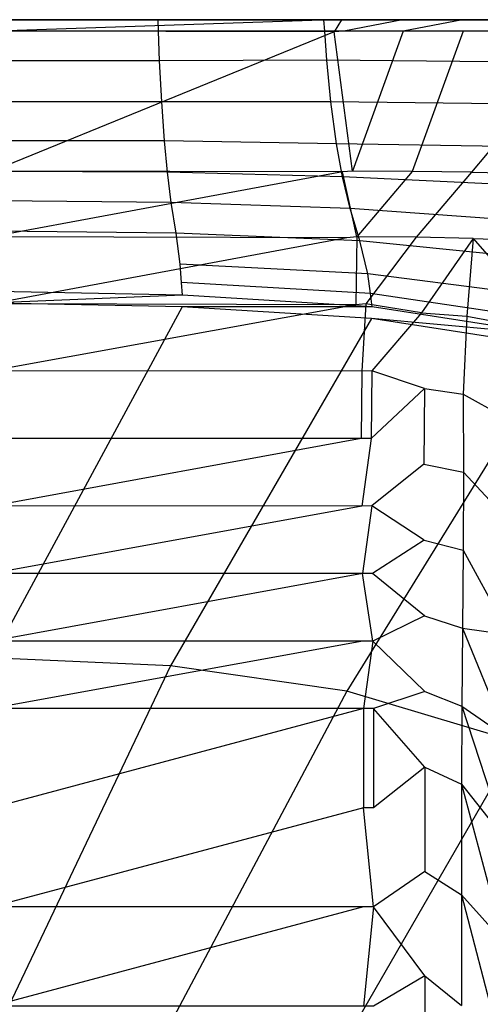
# Model space of a CAD drawing. Extents: x 0 to 0.36, y -0.55 to 0.
# Tile 18 of 21: x 0.184 to 0.243, y -0.128 to 0. Entities that reach past the tile are written whole.
import ezdxf

# ---------------------------------------------------------------- set-up
doc = ezdxf.new("R2010")
doc.units = 0
doc.layers.add('L0_VB__OMNIA_CLASSIC_768210_0__', color=7, linetype='CONTINUOUS')

msp = doc.modelspace()

# ---------------------------------------------------------------- linework, layer by layer
at = {"layer": 'L0_VB__OMNIA_CLASSIC_768210_0__', "color": 8, "invisible_edges": 14}
for points in [[(0.256065, -0.000001, 0.032866), (0.22334, 0, 0.001568), (0.18, -0.000001, 0.001568), (0.256065, -0.000001, 0.032866)], [(0.22334, 0, 0.001568), (0.224028, 0, 0.000211), (0.18, -0.000001, 0.000211), (0.22334, 0, 0.001568)], [(0.224028, 0, 0.000211), (0.18, -0.001497, 0.00021), (0.18, -0.000001, 0.000211), (0.224028, 0, 0.000211)], [(0.18, -0.000001, 0.001568), (0.22334, 0, 0.001568), (0.18, -0.000001, 0.000211), (0.18, -0.000001, 0.001568)], [(0.22435, -0.001575, 0.00021), (0.18, -0.001497, 0.00021), (0.224028, 0, 0.000211), (0.22435, -0.001575, 0.00021)], [(0.256065, -0.000001, 0.032866), (0.239916, -0.000001, 0.009307), (0.22334, 0, 0.001568), (0.256065, -0.000001, 0.032866)], [(0.232553, -0.000001, 0.003695), (0.224654, 0, 0.001568), (0.22334, 0, 0.001568), (0.232553, -0.000001, 0.003695)], [(0.239916, -0.000001, 0.009307), (0.232553, -0.000001, 0.003695), (0.22334, 0, 0.001568), (0.239916, -0.000001, 0.009307)], [(0.224654, 0, 0.001568), (0.224028, 0, 0.000211), (0.22334, 0, 0.001568), (0.224654, 0, 0.001568)], [(0.224654, 0, 0.001568), (0.225342, 0, 0.000211), (0.224028, 0, 0.000211), (0.224654, 0, 0.001568)], [(0.225342, 0, 0.000211), (0.22435, -0.001575, 0.00021), (0.224028, 0, 0.000211), (0.225342, 0, 0.000211)], [(0.225648, -0.001497, 0.00021), (0.22435, -0.001575, 0.00021), (0.225342, 0, 0.000211), (0.225648, -0.001497, 0.00021)], [(0.232553, -0.000001, 0.003695), (0.225342, 0, 0.000211), (0.224654, 0, 0.001568), (0.232553, -0.000001, 0.003695)], [(0.232553, -0.000001, 0.003695), (0.233241, -0.000001, 0.002338), (0.225342, 0, 0.000211), (0.232553, -0.000001, 0.003695)], [(0.233241, -0.000001, 0.002338), (0.225648, -0.001497, 0.00021), (0.225342, 0, 0.000211), (0.233241, -0.000001, 0.002338)], [(0.042778, -0.000001, 0.19276), (0.317216, -0.000001, 0.192735), (0.049171, -0.000001, 0.164694), (0.042778, -0.000001, 0.19276)], [(0.18, -0.000001, 0.353502), (0.317216, -0.000001, 0.192735), (0.042778, -0.000001, 0.19276), (0.18, -0.000001, 0.353502)], [(0.310829, -0.000001, 0.164694), (0.302541, -0.000001, 0.137214), (0.049171, -0.000001, 0.164694), (0.310829, -0.000001, 0.164694)], [(0.049171, -0.000001, 0.164694), (0.302541, -0.000001, 0.137214), (0.057463, -0.000001, 0.137198), (0.049171, -0.000001, 0.164694)], [(0.317216, -0.000001, 0.192735), (0.310829, -0.000001, 0.164694), (0.049171, -0.000001, 0.164694), (0.317216, -0.000001, 0.192735)], [(0.302541, -0.000001, 0.137214), (0.293931, -0.000001, 0.109786), (0.057463, -0.000001, 0.137198), (0.302541, -0.000001, 0.137214)], [(0.057463, -0.000001, 0.137198), (0.293931, -0.000001, 0.109786), (0.066069, -0.000001, 0.109786), (0.057463, -0.000001, 0.137198)], [(0.066069, -0.000001, 0.109786), (0.28274, -0.000001, 0.083358), (0.077261, -0.000001, 0.083354), (0.066069, -0.000001, 0.109786)], [(0.293931, -0.000001, 0.109786), (0.28274, -0.000001, 0.083358), (0.066069, -0.000001, 0.109786), (0.293931, -0.000001, 0.109786)], [(0.28274, -0.000001, 0.083358), (0.271486, -0.000001, 0.056961), (0.077261, -0.000001, 0.083354), (0.28274, -0.000001, 0.083358)], [(0.077261, -0.000001, 0.083354), (0.271486, -0.000001, 0.056961), (0.088514, -0.000001, 0.056961), (0.077261, -0.000001, 0.083354)], [(0.271486, -0.000001, 0.056961), (0.18, -0.000001, 0.001568), (0.088514, -0.000001, 0.056961), (0.271486, -0.000001, 0.056961)], [(0.271486, -0.000001, 0.056961), (0.256065, -0.000001, 0.032866), (0.18, -0.000001, 0.001568), (0.271486, -0.000001, 0.056961)], [(0.18, -0.000001, 0.353502), (0.201443, -0.000001, 0.352362), (0.317216, -0.000001, 0.192735), (0.18, -0.000001, 0.353502)], [(0.201518, -0.000001, 0.353856), (0.201443, -0.000001, 0.352362), (0.18, -0.000001, 0.353502), (0.201518, -0.000001, 0.353856)], [(0.201567, -0.00149, 0.353853), (0.201518, -0.000001, 0.353856), (0.18, -0.00149, 0.355), (0.201567, -0.00149, 0.353853)], [(0.18, -0.000001, 0.355), (0.201518, -0.000001, 0.353856), (0.18, -0.000001, 0.353502), (0.18, -0.000001, 0.355)], [(0.201518, -0.000001, 0.353856), (0.18, -0.000001, 0.355), (0.18, -0.00149, 0.355), (0.201518, -0.000001, 0.353856)], [(0.201443, -0.000001, 0.352362), (0.222933, -0.000001, 0.351286), (0.317216, -0.000001, 0.192735), (0.201443, -0.000001, 0.352362)], [(0.201518, -0.000001, 0.353856), (0.222933, -0.000001, 0.351286), (0.201443, -0.000001, 0.352362), (0.201518, -0.000001, 0.353856)], [(0.201518, -0.000001, 0.353856), (0.223044, -0.000001, 0.352779), (0.222933, -0.000001, 0.351286), (0.201518, -0.000001, 0.353856)], [(0.223044, -0.000001, 0.352779), (0.201518, -0.000001, 0.353856), (0.201567, -0.00149, 0.353853), (0.223044, -0.000001, 0.352779)], [(0.223144, -0.00149, 0.352772), (0.223044, -0.000001, 0.352779), (0.201567, -0.00149, 0.353853), (0.223144, -0.00149, 0.352772)], [(0.222933, -0.000001, 0.351286), (0.324086, -0.000001, 0.220691), (0.317216, -0.000001, 0.192735), (0.222933, -0.000001, 0.351286)], [(0.222933, -0.000001, 0.351286), (0.244289, -0.000001, 0.349171), (0.324086, -0.000001, 0.220691), (0.222933, -0.000001, 0.351286)], [(0.223044, -0.000001, 0.352779), (0.244289, -0.000001, 0.349171), (0.222933, -0.000001, 0.351286), (0.223044, -0.000001, 0.352779)], [(0.223044, -0.000001, 0.352779), (0.244476, -0.000001, 0.350656), (0.244289, -0.000001, 0.349171), (0.223044, -0.000001, 0.352779)], [(0.244476, -0.000001, 0.350656), (0.223044, -0.000001, 0.352779), (0.223144, -0.00149, 0.352772), (0.244476, -0.000001, 0.350656)], [(0.24462, -0.00149, 0.350637), (0.244476, -0.000001, 0.350656), (0.223144, -0.00149, 0.352772), (0.24462, -0.00149, 0.350637)], [(0.233337, -0.001497, 0.002338), (0.225648, -0.001497, 0.00021), (0.233241, -0.000001, 0.002338), (0.233337, -0.001497, 0.002338)], [(0.239916, -0.000001, 0.009307), (0.241015, -0.000001, 0.008263), (0.232553, -0.000001, 0.003695), (0.239916, -0.000001, 0.009307)], [(0.241015, -0.000001, 0.008263), (0.233241, -0.000001, 0.002338), (0.232553, -0.000001, 0.003695), (0.241015, -0.000001, 0.008263)], [(0.241015, -0.000001, 0.008263), (0.233337, -0.001497, 0.002338), (0.233241, -0.000001, 0.002338), (0.241015, -0.000001, 0.008263)], [(0.241105, -0.001497, 0.008263), (0.233337, -0.001497, 0.002338), (0.241015, -0.000001, 0.008263), (0.241105, -0.001497, 0.008263)], [(0.256065, -0.000001, 0.032866), (0.2573, -0.000001, 0.03202), (0.239916, -0.000001, 0.009307), (0.256065, -0.000001, 0.032866)], [(0.2573, -0.000001, 0.03202), (0.241015, -0.000001, 0.008263), (0.239916, -0.000001, 0.009307), (0.2573, -0.000001, 0.03202)], [(0.241015, -0.000001, 0.008263), (0.2573, -0.000001, 0.03202), (0.241105, -0.001497, 0.008263), (0.241015, -0.000001, 0.008263)], [(0.2573, -0.000001, 0.03202), (0.257476, -0.001487, 0.031944), (0.241105, -0.001497, 0.008263), (0.2573, -0.000001, 0.03202)], [(0.201567, -0.00149, 0.353853), (0.18, -0.00149, 0.355), (0.18, -0.005343, 0.355), (0.201567, -0.00149, 0.353853)], [(0.201695, -0.005334, 0.353844), (0.201567, -0.00149, 0.353853), (0.18, -0.005343, 0.355), (0.201695, -0.005334, 0.353844)], [(0.22435, -0.001575, 0.00021), (0.18, -0.019672, 0.000198), (0.18, -0.001497, 0.00021), (0.22435, -0.001575, 0.00021)], [(0.225432, -0.019755, 0.000198), (0.18, -0.019672, 0.000198), (0.22435, -0.001575, 0.00021), (0.225432, -0.019755, 0.000198)], [(0.223144, -0.00149, 0.352772), (0.201567, -0.00149, 0.353853), (0.201695, -0.005334, 0.353844), (0.223144, -0.00149, 0.352772)], [(0.223399, -0.005256, 0.352754), (0.223144, -0.00149, 0.352772), (0.201695, -0.005334, 0.353844), (0.223399, -0.005256, 0.352754)], [(0.24462, -0.00149, 0.350637), (0.223144, -0.00149, 0.352772), (0.223399, -0.005256, 0.352754), (0.24462, -0.00149, 0.350637)], [(0.245004, -0.005455, 0.350587), (0.24462, -0.00149, 0.350637), (0.223399, -0.005256, 0.352754), (0.245004, -0.005455, 0.350587)], [(0.22673, -0.019672, 0.000198), (0.22435, -0.001575, 0.00021), (0.225648, -0.001497, 0.00021), (0.22673, -0.019672, 0.000198)], [(0.22673, -0.019672, 0.000198), (0.225432, -0.019755, 0.000198), (0.22435, -0.001575, 0.00021), (0.22673, -0.019672, 0.000198)], [(0.233337, -0.001497, 0.002338), (0.22673, -0.019672, 0.000198), (0.225648, -0.001497, 0.00021), (0.233337, -0.001497, 0.002338)], [(0.234498, -0.01971, 0.002338), (0.22673, -0.019672, 0.000198), (0.233337, -0.001497, 0.002338), (0.234498, -0.01971, 0.002338)], [(0.241105, -0.001497, 0.008263), (0.234498, -0.01971, 0.002338), (0.233337, -0.001497, 0.002338), (0.241105, -0.001497, 0.008263)], [(0.242216, -0.019804, 0.008263), (0.234498, -0.01971, 0.002338), (0.241105, -0.001497, 0.008263), (0.242216, -0.019804, 0.008263)], [(0.257476, -0.001487, 0.031944), (0.242216, -0.019804, 0.008263), (0.241105, -0.001497, 0.008263), (0.257476, -0.001487, 0.031944)], [(0.257476, -0.001487, 0.031944), (0.259682, -0.02012, 0.030992), (0.242216, -0.019804, 0.008263), (0.257476, -0.001487, 0.031944)], [(0.201695, -0.005334, 0.353844), (0.18, -0.005343, 0.355), (0.18, -0.010684, 0.355), (0.201695, -0.005334, 0.353844)], [(0.201985, -0.010659, 0.354024), (0.201695, -0.005334, 0.353844), (0.18, -0.010684, 0.355), (0.201985, -0.010659, 0.354024)], [(0.223399, -0.005256, 0.352754), (0.201695, -0.005334, 0.353844), (0.201985, -0.010659, 0.354024), (0.223399, -0.005256, 0.352754)], [(0.223957, -0.010665, 0.352739), (0.223399, -0.005256, 0.352754), (0.201985, -0.010659, 0.354024), (0.223957, -0.010665, 0.352739)], [(0.245004, -0.005455, 0.350587), (0.223399, -0.005256, 0.352754), (0.223957, -0.010665, 0.352739), (0.245004, -0.005455, 0.350587)], [(0.245832, -0.010934, 0.350459), (0.245004, -0.005455, 0.350587), (0.223957, -0.010665, 0.352739), (0.245832, -0.010934, 0.350459)], [(0.201985, -0.010659, 0.354024), (0.18, -0.010684, 0.355), (0.18, -0.015736, 0.354177), (0.201985, -0.010659, 0.354024)], [(0.202351, -0.01573, 0.353588), (0.201985, -0.010659, 0.354024), (0.18, -0.015736, 0.354177), (0.202351, -0.01573, 0.353588)], [(0.223957, -0.010665, 0.352739), (0.201985, -0.010659, 0.354024), (0.202351, -0.01573, 0.353588), (0.223957, -0.010665, 0.352739)], [(0.224687, -0.016095, 0.352645), (0.223957, -0.010665, 0.352739), (0.202351, -0.01573, 0.353588), (0.224687, -0.016095, 0.352645)], [(0.245832, -0.010934, 0.350459), (0.223957, -0.010665, 0.352739), (0.224687, -0.016095, 0.352645), (0.245832, -0.010934, 0.350459)], [(0.246937, -0.016493, 0.350469), (0.245832, -0.010934, 0.350459), (0.224687, -0.016095, 0.352645), (0.246937, -0.016493, 0.350469)], [(0.202351, -0.01573, 0.353588), (0.18, -0.015736, 0.354177), (0.18, -0.0197, 0.350607), (0.202351, -0.01573, 0.353588)], [(0.202728, -0.019795, 0.35013), (0.202351, -0.01573, 0.353588), (0.18, -0.0197, 0.350607), (0.202728, -0.019795, 0.35013)], [(0.224687, -0.016095, 0.352645), (0.202351, -0.01573, 0.353588), (0.202728, -0.019795, 0.35013), (0.224687, -0.016095, 0.352645)], [(0.225444, -0.020381, 0.349455), (0.224687, -0.016095, 0.352645), (0.202728, -0.019795, 0.35013), (0.225444, -0.020381, 0.349455)], [(0.246937, -0.016493, 0.350469), (0.224687, -0.016095, 0.352645), (0.225444, -0.020381, 0.349455), (0.246937, -0.016493, 0.350469)], [(0.24813, -0.021462, 0.348433), (0.246937, -0.016493, 0.350469), (0.225444, -0.020381, 0.349455), (0.24813, -0.021462, 0.348433)], [(0.225432, -0.019755, 0.000198), (0.18, -0.028183, 0.000193), (0.18, -0.019672, 0.000198), (0.225432, -0.019755, 0.000198)], [(0.202728, -0.019795, 0.35013), (0.18, -0.0197, 0.350607), (0.18, -0.023518, 0.346845), (0.202728, -0.019795, 0.35013)], [(0.226023, -0.028314, 0.000192), (0.18, -0.028183, 0.000193), (0.225432, -0.019755, 0.000198), (0.226023, -0.028314, 0.000192)], [(0.203225, -0.023714, 0.346465), (0.202728, -0.019795, 0.35013), (0.18, -0.023518, 0.346845), (0.203225, -0.023714, 0.346465)], [(0.225444, -0.020381, 0.349455), (0.202728, -0.019795, 0.35013), (0.203225, -0.023714, 0.346465), (0.225444, -0.020381, 0.349455)], [(0.226435, -0.024506, 0.345959), (0.225444, -0.020381, 0.349455), (0.203225, -0.023714, 0.346465), (0.226435, -0.024506, 0.345959)], [(0.227317, -0.028183, 0.000193), (0.225432, -0.019755, 0.000198), (0.22673, -0.019672, 0.000198), (0.227317, -0.028183, 0.000193)], [(0.227317, -0.028183, 0.000193), (0.226023, -0.028314, 0.000192), (0.225432, -0.019755, 0.000198), (0.227317, -0.028183, 0.000193)], [(0.24813, -0.021462, 0.348433), (0.225444, -0.020381, 0.349455), (0.226435, -0.024506, 0.345959), (0.24813, -0.021462, 0.348433)], [(0.234498, -0.01971, 0.002338), (0.227317, -0.028183, 0.000193), (0.22673, -0.019672, 0.000198), (0.234498, -0.01971, 0.002338)], [(0.235, -0.028243, 0.002338), (0.227317, -0.028183, 0.000193), (0.234498, -0.01971, 0.002338), (0.235, -0.028243, 0.002338)], [(0.242216, -0.019804, 0.008263), (0.235, -0.028243, 0.002338), (0.234498, -0.01971, 0.002338), (0.242216, -0.019804, 0.008263)], [(0.242401, -0.02839, 0.008263), (0.235, -0.028243, 0.002338), (0.242216, -0.019804, 0.008263), (0.242401, -0.02839, 0.008263)], [(0.242216, -0.019804, 0.008263), (0.259682, -0.02012, 0.030992), (0.242401, -0.02839, 0.008263), (0.242216, -0.019804, 0.008263)], [(0.259682, -0.02012, 0.030992), (0.258821, -0.028903, 0.03137), (0.242401, -0.02839, 0.008263), (0.259682, -0.02012, 0.030992)], [(0.249592, -0.026166, 0.345155), (0.24813, -0.021462, 0.348433), (0.226435, -0.024506, 0.345959), (0.249592, -0.026166, 0.345155)], [(0.203225, -0.023714, 0.346465), (0.18, -0.023518, 0.346845), (0.18, -0.027421, 0.343194), (0.203225, -0.023714, 0.346465)], [(0.203859, -0.027721, 0.342926), (0.203225, -0.023714, 0.346465), (0.18, -0.027421, 0.343194), (0.203859, -0.027721, 0.342926)], [(0.226435, -0.024506, 0.345959), (0.203225, -0.023714, 0.346465), (0.203859, -0.027721, 0.342926), (0.226435, -0.024506, 0.345959)], [(0.227698, -0.028721, 0.342561), (0.226435, -0.024506, 0.345959), (0.203859, -0.027721, 0.342926), (0.227698, -0.028721, 0.342561)], [(0.249592, -0.026166, 0.345155), (0.226435, -0.024506, 0.345959), (0.227698, -0.028721, 0.342561), (0.249592, -0.026166, 0.345155)], [(0.251442, -0.031056, 0.341977), (0.249592, -0.026166, 0.345155), (0.227698, -0.028721, 0.342561), (0.251442, -0.031056, 0.341977)], [(0.203859, -0.027721, 0.342926), (0.18, -0.027421, 0.343194), (0.18, -0.031339, 0.339564), (0.203859, -0.027721, 0.342926)], [(0.20439, -0.031749, 0.339422), (0.203859, -0.027721, 0.342926), (0.18, -0.031339, 0.339564), (0.20439, -0.031749, 0.339422)], [(0.227698, -0.028721, 0.342561), (0.203859, -0.027721, 0.342926), (0.20439, -0.031749, 0.339422), (0.227698, -0.028721, 0.342561)], [(0.226023, -0.028314, 0.000192), (0.18, -0.036871, 0.000187), (0.18, -0.028183, 0.000193), (0.226023, -0.028314, 0.000192)], [(0.227183, -0.037017, 0.000187), (0.18, -0.036871, 0.000187), (0.226023, -0.028314, 0.000192), (0.227183, -0.037017, 0.000187)], [(0.228752, -0.033001, 0.339225), (0.227698, -0.028721, 0.342561), (0.20439, -0.031749, 0.339422), (0.228752, -0.033001, 0.339225)], [(0.227317, -0.028183, 0.000193), (0.227183, -0.037017, 0.000187), (0.226023, -0.028314, 0.000192), (0.227317, -0.028183, 0.000193)], [(0.228475, -0.036871, 0.000187), (0.227183, -0.037017, 0.000187), (0.227317, -0.028183, 0.000193), (0.228475, -0.036871, 0.000187)], [(0.235, -0.028243, 0.002338), (0.228475, -0.036871, 0.000187), (0.227317, -0.028183, 0.000193), (0.235, -0.028243, 0.002338)], [(0.251442, -0.031056, 0.341977), (0.227698, -0.028721, 0.342561), (0.228752, -0.033001, 0.339225), (0.251442, -0.031056, 0.341977)], [(0.235721, -0.03805, 0.002338), (0.228475, -0.036871, 0.000187), (0.235, -0.028243, 0.002338), (0.235721, -0.03805, 0.002338)], [(0.242401, -0.02839, 0.008263), (0.235721, -0.03805, 0.002338), (0.235, -0.028243, 0.002338), (0.242401, -0.02839, 0.008263)], [(0.242401, -0.02839, 0.008263), (0.241597, -0.038488, 0.008263), (0.235721, -0.03805, 0.002338), (0.242401, -0.02839, 0.008263)], [(0.242401, -0.02839, 0.008263), (0.253089, -0.040628, 0.033298), (0.241597, -0.038488, 0.008263), (0.242401, -0.02839, 0.008263)], [(0.242401, -0.02839, 0.008263), (0.258821, -0.028903, 0.03137), (0.253089, -0.040628, 0.033298), (0.242401, -0.02839, 0.008263)], [(0.18, -0.031339, 0.339564), (0.18, -0.033662, 0.337222), (0.20439, -0.031749, 0.339422), (0.18, -0.031339, 0.339564)], [(0.204562, -0.034126, 0.337172), (0.20439, -0.031749, 0.339422), (0.18, -0.033662, 0.337222), (0.204562, -0.034126, 0.337172)], [(0.228752, -0.033001, 0.339225), (0.20439, -0.031749, 0.339422), (0.204562, -0.034126, 0.337172), (0.228752, -0.033001, 0.339225)], [(0.252952, -0.036086, 0.338918), (0.251442, -0.031056, 0.341977), (0.228752, -0.033001, 0.339225), (0.252952, -0.036086, 0.338918)], [(0.22909, -0.035544, 0.33708), (0.228752, -0.033001, 0.339225), (0.204562, -0.034126, 0.337172), (0.22909, -0.035544, 0.33708)], [(0.252952, -0.036086, 0.338918), (0.228752, -0.033001, 0.339225), (0.22909, -0.035544, 0.33708), (0.252952, -0.036086, 0.338918)], [(0.18, -0.033662, 0.337222), (0.18, -0.035257, 0.335615), (0.204562, -0.034126, 0.337172), (0.18, -0.033662, 0.337222)], [(0.204681, -0.035772, 0.335615), (0.204562, -0.034126, 0.337172), (0.18, -0.035257, 0.335615), (0.204681, -0.035772, 0.335615)], [(0.22909, -0.035544, 0.33708), (0.204562, -0.034126, 0.337172), (0.204681, -0.035772, 0.335615), (0.22909, -0.035544, 0.33708)], [(0.204681, -0.035772, 0.335615), (0.18, -0.035257, 0.335615), (0.18, -0.036777, 0.335615), (0.204681, -0.035772, 0.335615)], [(0.204681, -0.035772, 0.335615), (0.18, -0.036777, 0.335615), (0.204631, -0.037291, 0.335615), (0.204681, -0.035772, 0.335615)], [(0.229322, -0.037281, 0.335615), (0.204681, -0.035772, 0.335615), (0.204631, -0.037291, 0.335615), (0.229322, -0.037281, 0.335615)], [(0.229322, -0.037281, 0.335615), (0.22909, -0.035544, 0.33708), (0.204681, -0.035772, 0.335615), (0.229322, -0.037281, 0.335615)], [(0.253428, -0.039147, 0.336881), (0.22909, -0.035544, 0.33708), (0.229322, -0.037281, 0.335615), (0.253428, -0.039147, 0.336881)], [(0.253428, -0.039147, 0.336881), (0.252952, -0.036086, 0.338918), (0.22909, -0.035544, 0.33708), (0.253428, -0.039147, 0.336881)], [(0.204631, -0.037291, 0.335615), (0.18, -0.036777, 0.335615), (0.18, -0.082832, 0.335615), (0.204631, -0.037291, 0.335615)], [(0.227183, -0.037017, 0.000187), (0.18, -0.045583, 0.000181), (0.18, -0.036871, 0.000187), (0.227183, -0.037017, 0.000187)], [(0.227979, -0.045637, 0.000181), (0.18, -0.045583, 0.000181), (0.227183, -0.037017, 0.000187), (0.227979, -0.045637, 0.000181)], [(0.228475, -0.036871, 0.000187), (0.227979, -0.045637, 0.000181), (0.227183, -0.037017, 0.000187), (0.228475, -0.036871, 0.000187)], [(0.22928, -0.045583, 0.000181), (0.227979, -0.045637, 0.000181), (0.228475, -0.036871, 0.000187), (0.22928, -0.045583, 0.000181)], [(0.235721, -0.03805, 0.002338), (0.22928, -0.045583, 0.000181), (0.228475, -0.036871, 0.000187), (0.235721, -0.03805, 0.002338)], [(0.204631, -0.037291, 0.335615), (0.18, -0.082832, 0.335615), (0.203111, -0.08387, 0.335615), (0.204631, -0.037291, 0.335615)], [(0.229221, -0.038797, 0.335615), (0.204631, -0.037291, 0.335615), (0.203111, -0.08387, 0.335615), (0.229221, -0.038797, 0.335615)], [(0.229322, -0.037281, 0.335615), (0.204631, -0.037291, 0.335615), (0.229221, -0.038797, 0.335615), (0.229322, -0.037281, 0.335615)], [(0.253724, -0.04105, 0.335615), (0.229322, -0.037281, 0.335615), (0.229221, -0.038797, 0.335615), (0.253724, -0.04105, 0.335615)], [(0.236117, -0.047869, 0.002338), (0.22928, -0.045583, 0.000181), (0.235721, -0.03805, 0.002338), (0.236117, -0.047869, 0.002338)], [(0.253724, -0.04105, 0.335615), (0.253428, -0.039147, 0.336881), (0.229322, -0.037281, 0.335615), (0.253724, -0.04105, 0.335615)], [(0.235721, -0.03805, 0.002338), (0.241597, -0.038488, 0.008263), (0.236117, -0.047869, 0.002338), (0.235721, -0.03805, 0.002338)], [(0.229221, -0.038797, 0.335615), (0.203111, -0.08387, 0.335615), (0.226016, -0.087144, 0.335615), (0.229221, -0.038797, 0.335615)], [(0.253565, -0.042557, 0.335615), (0.229221, -0.038797, 0.335615), (0.226016, -0.087144, 0.335615), (0.253565, -0.042557, 0.335615)], [(0.253724, -0.04105, 0.335615), (0.229221, -0.038797, 0.335615), (0.253565, -0.042557, 0.335615), (0.253724, -0.04105, 0.335615)], [(0.241597, -0.038488, 0.008263), (0.241119, -0.048599, 0.008263), (0.236117, -0.047869, 0.002338), (0.241597, -0.038488, 0.008263)], [(0.241597, -0.038488, 0.008263), (0.253089, -0.040628, 0.033298), (0.241119, -0.048599, 0.008263), (0.241597, -0.038488, 0.008263)], [(0.253089, -0.040628, 0.033298), (0.248815, -0.052908, 0.033929), (0.241119, -0.048599, 0.008263), (0.253089, -0.040628, 0.033298)], [(0.253565, -0.042557, 0.335615), (0.226016, -0.087144, 0.335615), (0.248162, -0.093814, 0.335615), (0.253565, -0.042557, 0.335615)], [(0.227979, -0.045637, 0.000181), (0.227889, -0.054355, 0.000175), (0.18, -0.045583, 0.000181), (0.227979, -0.045637, 0.000181)], [(0.227889, -0.054355, 0.000175), (0.18, -0.054357, 0.000175), (0.18, -0.045583, 0.000181), (0.227889, -0.054355, 0.000175)], [(0.229189, -0.054357, 0.000175), (0.227889, -0.054355, 0.000175), (0.227979, -0.045637, 0.000181), (0.229189, -0.054357, 0.000175)], [(0.22928, -0.045583, 0.000181), (0.229189, -0.054357, 0.000175), (0.227979, -0.045637, 0.000181), (0.22928, -0.045583, 0.000181)], [(0.236117, -0.047869, 0.002338), (0.229189, -0.054357, 0.000175), (0.22928, -0.045583, 0.000181), (0.236117, -0.047869, 0.002338)], [(0.236117, -0.047869, 0.002338), (0.236027, -0.057705, 0.002338), (0.229189, -0.054357, 0.000175), (0.236117, -0.047869, 0.002338)], [(0.236117, -0.047869, 0.002338), (0.241119, -0.048599, 0.008263), (0.236027, -0.057705, 0.002338), (0.236117, -0.047869, 0.002338)], [(0.241119, -0.048599, 0.008263), (0.241176, -0.058733, 0.008263), (0.236027, -0.057705, 0.002338), (0.241119, -0.048599, 0.008263)], [(0.241119, -0.048599, 0.008263), (0.248815, -0.052908, 0.033929), (0.241176, -0.058733, 0.008263), (0.241119, -0.048599, 0.008263)], [(0.248815, -0.052908, 0.033929), (0.24834, -0.06648, 0.033202), (0.241176, -0.058733, 0.008263), (0.248815, -0.052908, 0.033929)], [(0.227889, -0.054355, 0.000175), (0.18, -0.06312, 0.00017), (0.18, -0.054357, 0.000175), (0.227889, -0.054355, 0.000175)], [(0.227953, -0.063131, 0.00017), (0.18, -0.06312, 0.00017), (0.227889, -0.054355, 0.000175), (0.227953, -0.063131, 0.00017)], [(0.229189, -0.054357, 0.000175), (0.227953, -0.063131, 0.00017), (0.227889, -0.054355, 0.000175), (0.229189, -0.054357, 0.000175)], [(0.229253, -0.06312, 0.00017), (0.227953, -0.063131, 0.00017), (0.229189, -0.054357, 0.000175), (0.229253, -0.06312, 0.00017)], [(0.236027, -0.057705, 0.002338), (0.229253, -0.06312, 0.00017), (0.229189, -0.054357, 0.000175), (0.236027, -0.057705, 0.002338)], [(0.236066, -0.067538, 0.002338), (0.229253, -0.06312, 0.00017), (0.236027, -0.057705, 0.002338), (0.236066, -0.067538, 0.002338)], [(0.236027, -0.057705, 0.002338), (0.241176, -0.058733, 0.008263), (0.236066, -0.067538, 0.002338), (0.236027, -0.057705, 0.002338)], [(0.241176, -0.058733, 0.008263), (0.2411, -0.068862, 0.008263), (0.236066, -0.067538, 0.002338), (0.241176, -0.058733, 0.008263)], [(0.241176, -0.058733, 0.008263), (0.24834, -0.06648, 0.033202), (0.2411, -0.068862, 0.008263), (0.241176, -0.058733, 0.008263)], [(0.227953, -0.063131, 0.00017), (0.18, -0.071882, 0.000164), (0.18, -0.06312, 0.00017), (0.227953, -0.063131, 0.00017)], [(0.22804, -0.071893, 0.000164), (0.18, -0.071882, 0.000164), (0.227953, -0.063131, 0.00017), (0.22804, -0.071893, 0.000164)], [(0.229253, -0.06312, 0.00017), (0.22804, -0.071893, 0.000164), (0.227953, -0.063131, 0.00017), (0.229253, -0.06312, 0.00017)], [(0.22934, -0.071882, 0.000164), (0.22804, -0.071893, 0.000164), (0.229253, -0.06312, 0.00017), (0.22934, -0.071882, 0.000164)], [(0.236066, -0.067538, 0.002338), (0.22934, -0.071882, 0.000164), (0.229253, -0.06312, 0.00017), (0.236066, -0.067538, 0.002338)], [(0.236103, -0.07737, 0.002338), (0.22934, -0.071882, 0.000164), (0.236066, -0.067538, 0.002338), (0.236103, -0.07737, 0.002338)], [(0.236066, -0.067538, 0.002338), (0.2411, -0.068862, 0.008263), (0.236103, -0.07737, 0.002338), (0.236066, -0.067538, 0.002338)], [(0.24834, -0.06648, 0.033202), (0.247092, -0.079855, 0.032358), (0.2411, -0.068862, 0.008263), (0.24834, -0.06648, 0.033202)], [(0.2411, -0.068862, 0.008263), (0.241022, -0.07899, 0.008263), (0.236103, -0.07737, 0.002338), (0.2411, -0.068862, 0.008263)], [(0.2411, -0.068862, 0.008263), (0.247092, -0.079855, 0.032358), (0.241022, -0.07899, 0.008263), (0.2411, -0.068862, 0.008263)], [(0.22804, -0.071893, 0.000164), (0.18, -0.080649, 0.000158), (0.18, -0.071882, 0.000164), (0.22804, -0.071893, 0.000164)], [(0.228106, -0.080659, 0.000158), (0.18, -0.080649, 0.000158), (0.22804, -0.071893, 0.000164), (0.228106, -0.080659, 0.000158)], [(0.229406, -0.080649, 0.000158), (0.22804, -0.071893, 0.000164), (0.22934, -0.071882, 0.000164), (0.229406, -0.080649, 0.000158)], [(0.229406, -0.080649, 0.000158), (0.228106, -0.080659, 0.000158), (0.22804, -0.071893, 0.000164), (0.229406, -0.080649, 0.000158)], [(0.236103, -0.07737, 0.002338), (0.229406, -0.080649, 0.000158), (0.22934, -0.071882, 0.000164), (0.236103, -0.07737, 0.002338)], [(0.236132, -0.087206, 0.002338), (0.229406, -0.080649, 0.000158), (0.236103, -0.07737, 0.002338), (0.236132, -0.087206, 0.002338)], [(0.236103, -0.07737, 0.002338), (0.241022, -0.07899, 0.008263), (0.236132, -0.087206, 0.002338), (0.236103, -0.07737, 0.002338)], [(0.241022, -0.07899, 0.008263), (0.240955, -0.089123, 0.008263), (0.236132, -0.087206, 0.002338), (0.241022, -0.07899, 0.008263)], [(0.241022, -0.07899, 0.008263), (0.246822, -0.093206, 0.030995), (0.240955, -0.089123, 0.008263), (0.241022, -0.07899, 0.008263)], [(0.241022, -0.07899, 0.008263), (0.247092, -0.079855, 0.032358), (0.246822, -0.093206, 0.030995), (0.241022, -0.07899, 0.008263)], [(0.228106, -0.080659, 0.000158), (0.18, -0.089408, 0.000152), (0.18, -0.080649, 0.000158), (0.228106, -0.080659, 0.000158)], [(0.228174, -0.089413, 0.000152), (0.18, -0.089408, 0.000152), (0.228106, -0.080659, 0.000158), (0.228174, -0.089413, 0.000152)], [(0.229406, -0.080649, 0.000158), (0.228174, -0.089413, 0.000152), (0.228106, -0.080659, 0.000158), (0.229406, -0.080649, 0.000158)], [(0.229474, -0.089408, 0.000152), (0.228174, -0.089413, 0.000152), (0.229406, -0.080649, 0.000158), (0.229474, -0.089408, 0.000152)], [(0.236132, -0.087206, 0.002338), (0.229474, -0.089408, 0.000152), (0.229406, -0.080649, 0.000158), (0.236132, -0.087206, 0.002338)], [(0.203111, -0.08387, 0.335615), (0.18, -0.082832, 0.335615), (0.18, -0.132385, 0.335615), (0.203111, -0.08387, 0.335615)], [(0.203111, -0.08387, 0.335615), (0.18, -0.132385, 0.335615), (0.201214, -0.133834, 0.335615), (0.203111, -0.08387, 0.335615)], [(0.226016, -0.087144, 0.335615), (0.203111, -0.08387, 0.335615), (0.201214, -0.133834, 0.335615), (0.226016, -0.087144, 0.335615)], [(0.226016, -0.087144, 0.335615), (0.201214, -0.133834, 0.335615), (0.221649, -0.139762, 0.335615), (0.226016, -0.087144, 0.335615)], [(0.248162, -0.093814, 0.335615), (0.226016, -0.087144, 0.335615), (0.221649, -0.139762, 0.335615), (0.248162, -0.093814, 0.335615)], [(0.236161, -0.097035, 0.002338), (0.229474, -0.089408, 0.000152), (0.236132, -0.087206, 0.002338), (0.236161, -0.097035, 0.002338)], [(0.236132, -0.087206, 0.002338), (0.240955, -0.089123, 0.008263), (0.236161, -0.097035, 0.002338), (0.236132, -0.087206, 0.002338)], [(0.228174, -0.089413, 0.000152), (0.18, -0.10229, 0.000144), (0.18, -0.089408, 0.000152), (0.228174, -0.089413, 0.000152)], [(0.228174, -0.089413, 0.000152), (0.228174, -0.10229, 0.000144), (0.18, -0.10229, 0.000144), (0.228174, -0.089413, 0.000152)], [(0.229474, -0.089408, 0.000152), (0.229474, -0.10229, 0.000144), (0.228174, -0.089413, 0.000152), (0.229474, -0.089408, 0.000152)], [(0.229474, -0.10229, 0.000144), (0.228174, -0.10229, 0.000144), (0.228174, -0.089413, 0.000152), (0.229474, -0.10229, 0.000144)], [(0.236161, -0.097035, 0.002338), (0.229474, -0.10229, 0.000144), (0.229474, -0.089408, 0.000152), (0.236161, -0.097035, 0.002338)], [(0.240955, -0.089123, 0.008263), (0.240887, -0.099248, 0.008263), (0.236161, -0.097035, 0.002338), (0.240955, -0.089123, 0.008263)], [(0.240955, -0.089123, 0.008263), (0.246597, -0.106459, 0.029315), (0.240887, -0.099248, 0.008263), (0.240955, -0.089123, 0.008263)], [(0.240955, -0.089123, 0.008263), (0.246822, -0.093206, 0.030995), (0.246597, -0.106459, 0.029315), (0.240955, -0.089123, 0.008263)], [(0.248162, -0.093814, 0.335615), (0.221649, -0.139762, 0.335615), (0.241099, -0.148404, 0.335615), (0.248162, -0.093814, 0.335615)], [(0.269739, -0.102315, 0.335615), (0.248162, -0.093814, 0.335615), (0.241099, -0.148404, 0.335615), (0.269739, -0.102315, 0.335615)], [(0.236161, -0.097035, 0.002338), (0.236161, -0.110565, 0.002338), (0.229474, -0.10229, 0.000144), (0.236161, -0.097035, 0.002338)], [(0.236161, -0.097035, 0.002338), (0.240887, -0.099248, 0.008263), (0.236161, -0.110565, 0.002338), (0.236161, -0.097035, 0.002338)], [(0.240887, -0.099248, 0.008263), (0.240887, -0.113599, 0.008263), (0.236161, -0.110565, 0.002338), (0.240887, -0.099248, 0.008263)], [(0.240887, -0.099248, 0.008263), (0.246335, -0.119646, 0.027567), (0.240887, -0.113599, 0.008263), (0.240887, -0.099248, 0.008263)], [(0.240887, -0.099248, 0.008263), (0.246597, -0.106459, 0.029315), (0.246335, -0.119646, 0.027567), (0.240887, -0.099248, 0.008263)], [(0.228174, -0.10229, 0.000144), (0.18, -0.115173, 0.000135), (0.18, -0.10229, 0.000144), (0.228174, -0.10229, 0.000144)], [(0.228174, -0.115173, 0.000135), (0.18, -0.115173, 0.000135), (0.228174, -0.10229, 0.000144), (0.228174, -0.115173, 0.000135)], [(0.229474, -0.115173, 0.000135), (0.228174, -0.10229, 0.000144), (0.229474, -0.10229, 0.000144), (0.229474, -0.115173, 0.000135)], [(0.229474, -0.115173, 0.000135), (0.228174, -0.115173, 0.000135), (0.228174, -0.10229, 0.000144), (0.229474, -0.115173, 0.000135)], [(0.236161, -0.110565, 0.002338), (0.229474, -0.115173, 0.000135), (0.229474, -0.10229, 0.000144), (0.236161, -0.110565, 0.002338)], [(0.269739, -0.102315, 0.335615), (0.241099, -0.148404, 0.335615), (0.258673, -0.160352, 0.335615), (0.269739, -0.102315, 0.335615)], [(0.236161, -0.124095, 0.002338), (0.229474, -0.115173, 0.000135), (0.236161, -0.110565, 0.002338), (0.236161, -0.124095, 0.002338)], [(0.236161, -0.110565, 0.002338), (0.240887, -0.113599, 0.008263), (0.236161, -0.124095, 0.002338), (0.236161, -0.110565, 0.002338)], [(0.240887, -0.113599, 0.008263), (0.240887, -0.12795, 0.008263), (0.236161, -0.124095, 0.002338), (0.240887, -0.113599, 0.008263)], [(0.240887, -0.113599, 0.008263), (0.246383, -0.134672, 0.027875), (0.240887, -0.12795, 0.008263), (0.240887, -0.113599, 0.008263)], [(0.240887, -0.113599, 0.008263), (0.246335, -0.119646, 0.027567), (0.246383, -0.134672, 0.027875), (0.240887, -0.113599, 0.008263)], [(0.228174, -0.115173, 0.000135), (0.18, -0.128056, 0.000127), (0.18, -0.115173, 0.000135), (0.228174, -0.115173, 0.000135)], [(0.228174, -0.128056, 0.000127), (0.18, -0.128056, 0.000127), (0.228174, -0.115173, 0.000135), (0.228174, -0.128056, 0.000127)], [(0.229474, -0.115173, 0.000135), (0.228174, -0.128056, 0.000127), (0.228174, -0.115173, 0.000135), (0.229474, -0.115173, 0.000135)], [(0.229474, -0.128056, 0.000127), (0.228174, -0.128056, 0.000127), (0.229474, -0.115173, 0.000135), (0.229474, -0.128056, 0.000127)], [(0.236161, -0.124095, 0.002338), (0.229474, -0.128056, 0.000127), (0.229474, -0.115173, 0.000135), (0.236161, -0.124095, 0.002338)], [(0.236161, -0.124095, 0.002338), (0.236161, -0.137626, 0.002338), (0.229474, -0.128056, 0.000127), (0.236161, -0.124095, 0.002338)], [(0.236161, -0.124095, 0.002338), (0.240887, -0.12795, 0.008263), (0.236161, -0.137626, 0.002338), (0.236161, -0.124095, 0.002338)]]:
    msp.add_3dface(points, dxfattribs=at)

doc.saveas('drawing.dxf')
